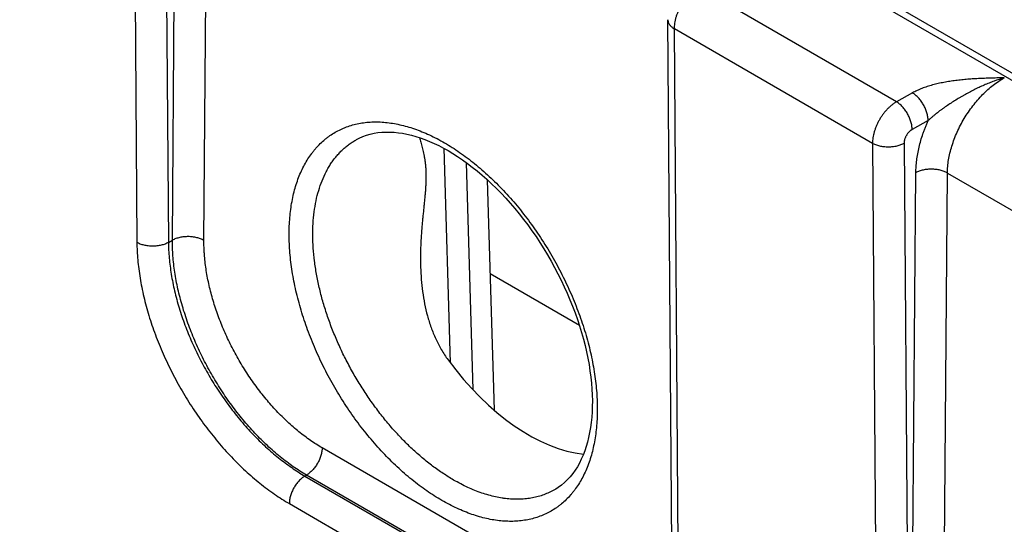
# Model space of a CAD drawing. Header units: inches. Extents: x 0 to 34, y 0 to 22.
# Tile 51 of 68: x 25.155 to 26.03, y 16.771 to 17.22. Entities that reach past the tile are written whole.
import ezdxf

# ---------------------------------------------------------------- set-up
doc = ezdxf.new("R2010")
doc.units = ezdxf.units.IN
doc.header["$LTSCALE"] = 1.87
doc.header["$MEASUREMENT"] = 0
doc.layers.get('0').update_dxf_attribs({"linetype": 'CONTINUOUS'})

msp = doc.modelspace()

# ---------------------------------------------------------------- linework, layer by layer
at = {"color": 7, "linetype": 'CONTINUOUS'}
for p, q in [((23.95299, 18.36918), (26.54822, 16.87073)), ((23.9625, 18.37012), (26.55773, 16.87167)), ((25.25559, 17.48944), (25.2592, 17.02171)), ((25.28363, 17.48944), (25.28724, 17.02171)), ((25.29076, 17.02374), (25.29412, 17.46335)), ((25.31879, 17.02346), (25.32216, 17.46307)), ((25.93453, 17.14663), (25.7582, 17.24845)), ((25.73474, 16.75191), (25.73125, 17.21958)), ((25.7406, 16.74376), (25.73711, 17.21142)), ((25.9132, 17.10975), (25.73711, 17.21142)), ((25.94875, 17.15456), (25.93453, 17.14663)), ((25.96264, 17.12992), (25.94843, 17.122)), ((25.53205, 17.10536), (25.53781, 16.91476)), ((25.9132, 17.10975), (25.91681, 16.64201)), ((25.94124, 17.10975), (25.94485, 16.64202)), ((25.55187, 17.09278), (25.55797, 16.89084)), ((25.94837, 16.64405), (25.95173, 17.08366)), ((25.9764, 16.64376), (25.97977, 17.08337)), ((25.97977, 17.08337), (26.38959, 16.84675)), ((25.57065, 17.07745), (25.57684, 16.87271)), ((25.28724, 17.02171), (25.29076, 17.02374)), ((25.65263, 16.94783), (25.57319, 16.9937)), ((25.63655, 16.71645), (25.4239, 16.83923)), ((25.40862, 16.81422), (25.41001, 16.81502)), ((25.40862, 16.81422), (25.62132, 16.69141)), ((25.62266, 16.69224), (25.41001, 16.81502)), ((25.63158, 16.80269), (25.63157, 16.80269)), ((25.39473, 16.78973), (25.60742, 16.66692))]:
    msp.add_line(p, q, dxfattribs=at)
for points in [[(25.45457, 17.11317), (25.45689, 17.11437), (25.46005, 17.11577), (25.46329, 17.11695), (25.4666, 17.11793), (25.46999, 17.1187), (25.47346, 17.11927), (25.47698, 17.11964), (25.48057, 17.11982), (25.48421, 17.1198), (25.4879, 17.11961), (25.49164, 17.11923), (25.49544, 17.11867), (25.4993, 17.11792), (25.50321, 17.117), (25.50717, 17.1159), (25.51117, 17.11461), (25.51522, 17.11315), (25.51931, 17.11151), (25.52343, 17.10969), (25.52759, 17.10769), (25.53177, 17.10551), (25.53583, 17.10325)], [(25.53583, 17.10325), (25.54, 17.10076), (25.54434, 17.098), (25.54869, 17.09506), (25.55303, 17.09194), (25.55737, 17.08865), (25.5617, 17.0852), (25.56601, 17.08157), (25.57029, 17.07778), (25.57455, 17.07384), (25.57876, 17.06974), (25.58294, 17.06549), (25.58706, 17.0611), (25.59113, 17.05657), (25.59513, 17.05191), (25.59907, 17.04713), (25.60294, 17.04223), (25.60672, 17.03722), (25.61042, 17.0321), (25.61403, 17.02688), (25.61755, 17.02157), (25.62097, 17.01617), (25.62429, 17.01069), (25.62749, 17.00515), (25.63059, 16.99954), (25.63357, 16.99387), (25.63642, 16.98816), (25.63915, 16.98241), (25.64175, 16.97663), (25.64423, 16.97082), (25.64657, 16.96499), (25.64877, 16.95916), (25.65083, 16.95332), (25.65274, 16.94749), (25.65452, 16.94168), (25.65614, 16.9359), (25.65762, 16.93015), (25.65894, 16.92444), (25.66012, 16.91878), (25.66114, 16.91317), (25.66202, 16.90763), (25.66274, 16.90216), (25.66331, 16.89677), (25.66372, 16.89146), (25.66399, 16.88624), (25.66411, 16.88111), (25.66408, 16.87609), (25.66389, 16.87117), (25.66357, 16.86638), (25.6631, 16.86172), (25.66248, 16.85718), (25.66173, 16.85276), (25.66083, 16.84848), (25.6598, 16.84434), (25.65863, 16.84033), (25.65733, 16.83648), (25.65589, 16.83277), (25.65432, 16.82921), (25.65261, 16.82578), (25.65077, 16.82251), (25.64879, 16.8194), (25.64667, 16.81645), (25.6444, 16.81364), (25.64197, 16.81099), (25.6394, 16.80852), (25.63669, 16.80623), (25.63383, 16.80414), (25.63157, 16.80269)]]:
    msp.add_lwpolyline(points, dxfattribs=at)
msp.add_ellipse((25.60541, 16.99399), major_axis=(-0.09085, 0.15209), ratio=0.567171, start_param=1.741176, end_param=2.748438, dxfattribs=at)
for points, knots in [([(25.73711, 17.21142), (25.73711, 17.21224), (25.73717, 17.21392), (25.73746, 17.21649), (25.73795, 17.21912), (25.73864, 17.2218), (25.73952, 17.2245), (25.74058, 17.22719), (25.74181, 17.22985), (25.7432, 17.23246), (25.74473, 17.23498), (25.7464, 17.2374), (25.74817, 17.23969), (25.75005, 17.24182), (25.752, 17.24379), (25.75402, 17.24556), (25.75575, 17.24687), (25.75715, 17.24781), (25.75785, 17.24824), (25.7582, 17.24845)], [0, 0, 0, 0, 0.055681, 0.113909, 0.174443, 0.236984, 0.301184, 0.366662, 0.433007, 0.499795, 0.566589, 0.632956, 0.698468, 0.762714, 0.825314, 0.885917, 0.944223, 0.972442, 1, 1, 1, 1]), ([(25.73125, 17.21958), (25.73126, 17.21939), (25.73128, 17.21901), (25.73135, 17.21844), (25.73147, 17.21787), (25.7317, 17.21712), (25.73211, 17.21619), (25.73278, 17.21512), (25.73363, 17.2141), (25.73464, 17.21313), (25.73581, 17.21222), (25.73666, 17.21168), (25.73711, 17.21142)], [0, 0, 0, 0, 0.054154, 0.108559, 0.163459, 0.219085, 0.33329, 0.452754, 0.578598, 0.711556, 0.852005, 1, 1, 1, 1]), ([(26.03038, 17.16797), (26.02857, 17.16793), (26.02495, 17.16785), (26.01953, 17.16771), (26.0141, 17.16754), (26.00869, 17.16731), (26.00328, 17.16702), (25.9979, 17.16664), (25.99253, 17.16616), (25.98809, 17.16566), (25.98456, 17.16519), (25.98193, 17.1648), (25.97932, 17.16437), (25.97673, 17.1639), (25.97416, 17.16339), (25.97079, 17.16266), (25.96666, 17.16163), (25.96184, 17.16019), (25.95797, 17.15882), (25.95498, 17.1576), (25.95283, 17.15665), (25.95076, 17.15564), (25.94941, 17.15493), (25.94875, 17.15456)], [0, 0, 0, 0, 0.065012, 0.130014, 0.194993, 0.259926, 0.32478, 0.389504, 0.454027, 0.518257, 0.550226, 0.582073, 0.613778, 0.645319, 0.676671, 0.707808, 0.769315, 0.829584, 0.888328, 0.917035, 0.945243, 0.972911, 1, 1, 1, 1]), ([(26.03038, 17.16797), (26.02733, 17.1671), (26.02279, 17.16562), (26.01681, 17.16335), (26.01233, 17.16149), (26.00788, 17.15948), (26.00346, 17.15734), (25.99907, 17.15507), (25.99546, 17.15308), (25.99259, 17.15143), (25.98973, 17.14975), (25.9862, 17.14759), (25.98202, 17.1449), (25.97859, 17.14258), (25.97588, 17.14067), (25.97322, 17.13874), (25.9706, 17.13676), (25.96806, 17.13471), (25.9662, 17.13315), (25.96439, 17.13156), (25.96322, 17.13047), (25.96264, 17.12992)], [0, 0, 0, 0, 0.121355, 0.182864, 0.244854, 0.307266, 0.370038, 0.433101, 0.496388, 0.528094, 0.559831, 0.623357, 0.686894, 0.750352, 0.782016, 0.813612, 0.876499, 0.907729, 0.938759, 0.969537, 1, 1, 1, 1]), ([(25.97977, 17.08337), (25.97978, 17.08529), (25.97998, 17.08919), (25.98076, 17.09512), (25.982, 17.1012), (25.9837, 17.10736), (25.98584, 17.11356), (25.9884, 17.11974), (25.99136, 17.12583), (25.99469, 17.13177), (25.99836, 17.13752), (26.00233, 17.14301), (26.00657, 17.1482), (26.01103, 17.15304), (26.01567, 17.15748), (26.02045, 17.16147), (26.02533, 17.16499), (26.02869, 17.16704), (26.03038, 17.16797)], [0, 0, 0, 0, 0.055899, 0.114224, 0.174747, 0.237189, 0.301222, 0.366486, 0.432595, 0.499145, 0.565725, 0.631922, 0.697331, 0.761564, 0.824256, 0.885075, 0.943735, 1, 1, 1, 1]), ([(25.96264, 17.12992), (25.96264, 17.13047), (25.9626, 17.13159), (25.96239, 17.13329), (25.96206, 17.13505), (25.9616, 17.13683), (25.96102, 17.13862), (25.96032, 17.14041), (25.9595, 17.14218), (25.95859, 17.14391), (25.95758, 17.14559), (25.95649, 17.1472), (25.95532, 17.14872), (25.95409, 17.15014), (25.95281, 17.15145), (25.95149, 17.15263), (25.95015, 17.15367), (25.94922, 17.15428), (25.94875, 17.15456)], [0, 0, 0, 0, 0.055931, 0.1144, 0.175156, 0.23789, 0.302248, 0.367845, 0.434268, 0.501088, 0.56787, 0.63418, 0.69959, 0.763693, 0.826108, 0.886487, 0.944531, 1, 1, 1, 1]), ([(25.93453, 17.14663), (25.93418, 17.14643), (25.93347, 17.146), (25.93205, 17.14508), (25.9303, 17.14377), (25.92826, 17.14202), (25.92629, 17.14007), (25.92439, 17.13794), (25.92259, 17.13567), (25.92091, 17.13326), (25.91936, 17.13075), (25.91795, 17.12815), (25.91671, 17.1255), (25.91564, 17.12281), (25.91475, 17.12012), (25.91405, 17.11744), (25.91355, 17.11481), (25.9133, 17.11266), (25.91321, 17.11098), (25.9132, 17.11016), (25.9132, 17.10975)], [0, 0, 0, 0, 0.027687, 0.056023, 0.114526, 0.175278, 0.23798, 0.302288, 0.36782, 0.434172, 0.500922, 0.567639, 0.633895, 0.699269, 0.76336, 0.825791, 0.886224, 0.944367, 0.972511, 1, 1, 1, 1]), ([(25.94843, 17.122), (25.94843, 17.12255), (25.94838, 17.12367), (25.94818, 17.12537), (25.94785, 17.12712), (25.94739, 17.1289), (25.9468, 17.13069), (25.9461, 17.13249), (25.94529, 17.13425), (25.94438, 17.13599), (25.94337, 17.13766), (25.94227, 17.13927), (25.94111, 17.14079), (25.93988, 17.14221), (25.9386, 17.14352), (25.93728, 17.1447), (25.93593, 17.14574), (25.935, 17.14636), (25.93454, 17.14663)], [0, 0, 0, 0, 0.055931, 0.1144, 0.175156, 0.23789, 0.302249, 0.367845, 0.434268, 0.501088, 0.56787, 0.63418, 0.69959, 0.763694, 0.826108, 0.886487, 0.944531, 1, 1, 1, 1]), ([(25.53034, 16.79253), (25.52807, 16.79384), (25.52354, 16.79659), (25.51684, 16.80103), (25.51018, 16.80584), (25.50356, 16.811), (25.49702, 16.8165), (25.49056, 16.82232), (25.4842, 16.82845), (25.47582, 16.83708), (25.46569, 16.84854), (25.45619, 16.86071), (25.44893, 16.87089), (25.44191, 16.88137), (25.43368, 16.89489), (25.42623, 16.90885), (25.42077, 16.92024), (25.41695, 16.92885), (25.4134, 16.93751), (25.41014, 16.9462), (25.40717, 16.9549), (25.4045, 16.9636), (25.40213, 16.97227), (25.40008, 16.98089), (25.39834, 16.98943), (25.39692, 16.99789), (25.39582, 17.00623), (25.39506, 17.01445), (25.39462, 17.02251), (25.39451, 17.0304), (25.39473, 17.0381), (25.39528, 17.04559), (25.39615, 17.05285), (25.39735, 17.05988), (25.39888, 17.06664), (25.40073, 17.07312), (25.40289, 17.07932), (25.40536, 17.0852), (25.40814, 17.09077), (25.41121, 17.096), (25.41403, 17.10009), (25.41643, 17.10317), (25.4189, 17.10611), (25.42216, 17.10955), (25.42566, 17.1127), (25.42858, 17.11502), (25.43158, 17.1172), (25.43548, 17.11968), (25.43958, 17.12182), (25.44297, 17.12333), (25.44643, 17.1247), (25.4509, 17.12615), (25.45645, 17.12747), (25.46217, 17.12835), (25.46806, 17.12882), (25.4741, 17.12885), (25.48028, 17.12845), (25.48658, 17.12763), (25.49299, 17.12639), (25.49949, 17.12472), (25.50606, 17.12263), (25.5127, 17.12013), (25.51938, 17.11723), (25.52609, 17.11393), (25.53051, 17.1115), (25.53273, 17.11022)], [0, 0, 0, 0, 0.01604, 0.032455, 0.049231, 0.066353, 0.083803, 0.10156, 0.119603, 0.137907, 0.175194, 0.213211, 0.232422, 0.251729, 0.2905, 0.329282, 0.348602, 0.367833, 0.386944, 0.405907, 0.424692, 0.443272, 0.46162, 0.47971, 0.49752, 0.515026, 0.532207, 0.549046, 0.565526, 0.581634, 0.597357, 0.612688, 0.627624, 0.642161, 0.656303, 0.670058, 0.683436, 0.696454, 0.709132, 0.721498, 0.733583, 0.739533, 0.745425, 0.757062, 0.768541, 0.774238, 0.779914, 0.791226, 0.802534, 0.808204, 0.813892, 0.825348, 0.836953, 0.848753, 0.860792, 0.873105, 0.885726, 0.898681, 0.911994, 0.92568, 0.939753, 0.95422, 0.969084, 0.984346, 1, 1, 1, 1]), ([(25.95173, 17.08366), (25.95175, 17.08547), (25.9519, 17.08916), (25.95245, 17.09476), (25.95334, 17.10049), (25.95456, 17.10631), (25.95611, 17.1122), (25.95766, 17.11712), (25.95905, 17.12106), (25.96017, 17.12402), (25.96137, 17.12698), (25.96221, 17.12895), (25.96264, 17.12992)], [0, 0, 0, 0, 0.113799, 0.231376, 0.3525, 0.476886, 0.604208, 0.734101, 0.799892, 0.866175, 0.932896, 1, 1, 1, 1]), ([(25.51044, 17.11486), (25.51063, 17.11418), (25.51102, 17.11278), (25.51162, 17.11065), (25.51223, 17.10842), (25.51285, 17.10609), (25.51346, 17.10365), (25.51405, 17.10109), (25.5146, 17.09838), (25.51509, 17.09553), (25.51552, 17.09253), (25.51585, 17.08936), (25.51608, 17.08602), (25.5162, 17.08254), (25.51621, 17.07891), (25.51611, 17.07515), (25.51591, 17.07129), (25.51564, 17.06735), (25.5153, 17.06333), (25.51491, 17.05926), (25.5145, 17.05514), (25.51408, 17.05099), (25.51365, 17.04681), (25.51324, 17.0426), (25.51284, 17.03837), (25.51236, 17.03271), (25.51185, 17.02559), (25.51144, 17.01703), (25.51126, 17.00844), (25.51133, 17.0027), (25.51142, 16.99984)], [0, 0, 0, 0, 0.018358, 0.03747, 0.057383, 0.078153, 0.099848, 0.122542, 0.14632, 0.171269, 0.197468, 0.224977, 0.253819, 0.283966, 0.315337, 0.347805, 0.381218, 0.415417, 0.450253, 0.485597, 0.521342, 0.557402, 0.59371, 0.630213, 0.666871, 0.70365, 0.777474, 0.851537, 0.925736, 1, 1, 1, 1]), ([(25.94843, 17.122), (25.94819, 17.12186), (25.9477, 17.12157), (25.94675, 17.12087), (25.94585, 17.12005), (25.94501, 17.11913), (25.9444, 17.11837), (25.94384, 17.11757), (25.94331, 17.11674), (25.94284, 17.11588), (25.94242, 17.11499), (25.94206, 17.1141), (25.94176, 17.1132), (25.94152, 17.11231), (25.94138, 17.11158), (25.9413, 17.111), (25.94126, 17.11058), (25.94124, 17.11016), (25.94123, 17.10989), (25.94124, 17.10975)], [0, 0, 0, 0, 0.056257, 0.114958, 0.238601, 0.302971, 0.368526, 0.434869, 0.50158, 0.568234, 0.634406, 0.699684, 0.763676, 0.826005, 0.886345, 0.915684, 0.944419, 0.972534, 1, 1, 1, 1]), ([(25.54076, 16.81068), (25.53758, 16.81252), (25.53125, 16.81646), (25.52197, 16.82303), (25.51281, 16.83034), (25.5038, 16.83834), (25.495, 16.84699), (25.48646, 16.85624), (25.47822, 16.86605), (25.47033, 16.87635), (25.46283, 16.88709), (25.45576, 16.89821), (25.44916, 16.90966), (25.44307, 16.92137), (25.43752, 16.93327), (25.43253, 16.9453), (25.42815, 16.9574), (25.42438, 16.9695), (25.42126, 16.98153), (25.4188, 16.99343), (25.417, 17.00514), (25.41589, 17.01658), (25.41547, 17.0277), (25.41574, 17.03844), (25.4167, 17.04874), (25.41834, 17.05854), (25.42066, 17.06779), (25.42365, 17.07644), (25.42671, 17.08318), (25.42948, 17.08821), (25.43169, 17.09176), (25.43406, 17.09513), (25.43657, 17.09831), (25.43923, 17.1013), (25.44202, 17.10409), (25.44496, 17.10668), (25.44803, 17.10907), (25.45123, 17.11124), (25.45344, 17.11255), (25.45457, 17.11317)], [0, 0, 0, 0, 0.030632, 0.062318, 0.094992, 0.128573, 0.162969, 0.198076, 0.23378, 0.269961, 0.306494, 0.343249, 0.380094, 0.416895, 0.453521, 0.489839, 0.525724, 0.561052, 0.595708, 0.629585, 0.662585, 0.694624, 0.725631, 0.75555, 0.784346, 0.812006, 0.838539, 0.863986, 0.888413, 0.900279, 0.911932, 0.923389, 0.93467, 0.945797, 0.956793, 0.967685, 0.978498, 0.98926, 1, 1, 1, 1]), ([(25.53273, 17.11022), (25.535, 17.10891), (25.53953, 17.10616), (25.54623, 17.10171), (25.55289, 17.0969), (25.5595, 17.09174), (25.56604, 17.08625), (25.5725, 17.08043), (25.57887, 17.07429), (25.58725, 17.06567), (25.59531, 17.05654), (25.60303, 17.04697), (25.60867, 17.03952), (25.61413, 17.03186), (25.62116, 17.02137), (25.62774, 17.01056), (25.63386, 16.99947), (25.63821, 16.99104), (25.6423, 16.98251), (25.64612, 16.9739), (25.64966, 16.96524), (25.65293, 16.95655), (25.6559, 16.94784), (25.65857, 16.93914), (25.66094, 16.93048), (25.66299, 16.92186), (25.66473, 16.91331), (25.66615, 16.90486), (25.66724, 16.89651), (25.66801, 16.8883), (25.66845, 16.88024), (25.66856, 16.87235), (25.66834, 16.86465), (25.66779, 16.85716), (25.66691, 16.84989), (25.66571, 16.84287), (25.66418, 16.83611), (25.66234, 16.82962), (25.66018, 16.82343), (25.6577, 16.81754), (25.65493, 16.81198), (25.65185, 16.80675), (25.64903, 16.80266), (25.64663, 16.79957), (25.64417, 16.79664), (25.64091, 16.79319), (25.63741, 16.79004), (25.63448, 16.78772), (25.63149, 16.78555), (25.62758, 16.78307), (25.62266, 16.78049), (25.61751, 16.77834), (25.61216, 16.7766), (25.60662, 16.77528), (25.60089, 16.77439), (25.595, 16.77393), (25.58896, 16.7739), (25.58278, 16.77429), (25.57648, 16.77511), (25.57008, 16.77636), (25.56358, 16.77803), (25.557, 16.78011), (25.55037, 16.78261), (25.54369, 16.78552), (25.53698, 16.78882), (25.53255, 16.79125), (25.53034, 16.79253)], [0, 0, 0, 0, 0.01604, 0.032454, 0.049231, 0.066353, 0.083802, 0.10156, 0.119602, 0.137906, 0.175193, 0.194126, 0.213214, 0.232425, 0.251732, 0.290503, 0.30991, 0.329289, 0.348608, 0.367839, 0.38695, 0.405913, 0.424698, 0.443277, 0.461625, 0.479716, 0.497525, 0.515031, 0.532213, 0.549051, 0.565531, 0.581638, 0.597362, 0.612693, 0.627628, 0.642166, 0.656308, 0.670062, 0.683441, 0.696458, 0.709137, 0.721503, 0.733587, 0.739536, 0.745429, 0.757066, 0.768545, 0.774242, 0.779917, 0.79123, 0.802537, 0.813893, 0.825349, 0.836954, 0.848754, 0.860792, 0.873106, 0.885726, 0.898682, 0.911994, 0.925681, 0.939753, 0.95422, 0.969084, 0.984346, 1, 1, 1, 1]), ([(25.94124, 17.10975), (25.94076, 17.10948), (25.93976, 17.10897), (25.93819, 17.10831), (25.93651, 17.10773), (25.93474, 17.10726), (25.93291, 17.10688), (25.93102, 17.10661), (25.9291, 17.10645), (25.92717, 17.10639), (25.92523, 17.10645), (25.92332, 17.10661), (25.92144, 17.10688), (25.91962, 17.10726), (25.91787, 17.10773), (25.91621, 17.1083), (25.91465, 17.10897), (25.91367, 17.10948), (25.9132, 17.10975)], [0, 0, 0, 0, 0.056387, 0.115174, 0.176119, 0.238927, 0.30326, 0.36875, 0.435005, 0.501617, 0.568173, 0.634259, 0.699472, 0.763426, 0.825759, 0.886144, 0.9443, 1, 1, 1, 1]), ([(25.97977, 17.08337), (25.9793, 17.08365), (25.97832, 17.08416), (25.97676, 17.08483), (25.9751, 17.08541), (25.97335, 17.08589), (25.97153, 17.08628), (25.96965, 17.08656), (25.96774, 17.08674), (25.9658, 17.08682), (25.96387, 17.08678), (25.96195, 17.08664), (25.96006, 17.0864), (25.95823, 17.08605), (25.95646, 17.0856), (25.95478, 17.08505), (25.95321, 17.08441), (25.95221, 17.08392), (25.95173, 17.08366)], [0, 0, 0, 0, 0.055795, 0.11408, 0.174617, 0.237111, 0.301226, 0.366589, 0.432804, 0.49946, 0.566134, 0.632405, 0.697861, 0.762102, 0.824755, 0.885479, 0.943975, 1, 1, 1, 1]), ([(25.31879, 17.02346), (25.31833, 17.02373), (25.31734, 17.02424), (25.31579, 17.02491), (25.31412, 17.02549), (25.31237, 17.02597), (25.31055, 17.02636), (25.30868, 17.02665), (25.30676, 17.02682), (25.30483, 17.0269), (25.30289, 17.02686), (25.30097, 17.02672), (25.29908, 17.02648), (25.29725, 17.02613), (25.29549, 17.02568), (25.29381, 17.02513), (25.29223, 17.02449), (25.29124, 17.024), (25.29076, 17.02374)], [0, 0, 0, 0, 0.055795, 0.11408, 0.174617, 0.237111, 0.301226, 0.366589, 0.432804, 0.49946, 0.566134, 0.632405, 0.697861, 0.762102, 0.824755, 0.885479, 0.943975, 1, 1, 1, 1]), ([(25.28724, 17.02171), (25.28676, 17.02144), (25.28577, 17.02093), (25.28419, 17.02026), (25.28251, 17.01969), (25.28075, 17.01921), (25.27891, 17.01884), (25.27703, 17.01857), (25.27511, 17.0184), (25.27317, 17.01835), (25.27124, 17.0184), (25.26932, 17.01857), (25.26744, 17.01884), (25.26562, 17.01921), (25.26387, 17.01969), (25.26221, 17.02026), (25.26065, 17.02092), (25.25967, 17.02144), (25.2592, 17.02171)], [0, 0, 0, 0, 0.056387, 0.115174, 0.176119, 0.238927, 0.30326, 0.36875, 0.435005, 0.501617, 0.568173, 0.634259, 0.699472, 0.763426, 0.825759, 0.886144, 0.9443, 1, 1, 1, 1]), ([(25.2592, 17.02171), (25.25922, 17.01915), (25.25937, 17.01397), (25.25992, 17.00613), (25.26079, 16.99814), (25.26198, 16.99003), (25.26348, 16.9818), (25.2653, 16.97348), (25.26742, 16.96509), (25.26985, 16.95665), (25.27258, 16.94818), (25.2756, 16.93971), (25.2789, 16.93124), (25.28368, 16.91996), (25.28898, 16.90882), (25.29477, 16.89788), (25.29935, 16.88977), (25.30417, 16.88179), (25.31086, 16.87137), (25.31796, 16.86128), (25.32545, 16.85156), (25.33121, 16.84451), (25.33712, 16.83771), (25.34317, 16.83116), (25.34934, 16.82488), (25.35562, 16.81889), (25.36198, 16.8132), (25.36842, 16.80782), (25.37493, 16.80277), (25.38148, 16.79807), (25.38805, 16.79371), (25.3925, 16.79101), (25.39473, 16.78973)], [0, 0, 0, 0, 0.027501, 0.05566, 0.084455, 0.113858, 0.143835, 0.174352, 0.20537, 0.236846, 0.268737, 0.300996, 0.333575, 0.366423, 0.432716, 0.46606, 0.499464, 0.532872, 0.566231, 0.632578, 0.665467, 0.698096, 0.730414, 0.762371, 0.793922, 0.825023, 0.855629, 0.885703, 0.915208, 0.944111, 0.972382, 1, 1, 1, 1]), ([(25.28724, 17.02171), (25.28727, 17.01708), (25.28762, 17.01004), (25.28864, 17.00062), (25.2897, 16.99335), (25.29104, 16.98599), (25.29267, 16.97854), (25.29456, 16.97104), (25.29674, 16.96349), (25.29918, 16.95591), (25.30187, 16.94832), (25.30483, 16.94075), (25.30803, 16.9332), (25.31147, 16.9257), (25.31514, 16.91826), (25.31904, 16.9109), (25.32315, 16.90365), (25.32746, 16.89651), (25.33196, 16.88951), (25.33665, 16.88266), (25.34151, 16.87598), (25.34652, 16.86948), (25.35169, 16.86318), (25.35699, 16.85709), (25.36241, 16.85124), (25.36794, 16.84562), (25.37356, 16.84027), (25.37927, 16.83518), (25.38504, 16.83038), (25.39087, 16.82587), (25.39861, 16.82033), (25.40459, 16.81654), (25.40862, 16.81422)], [0, 0, 0, 0, 0.05566, 0.084457, 0.11386, 0.143836, 0.174351, 0.205364, 0.236836, 0.268721, 0.300973, 0.333544, 0.366385, 0.399444, 0.432669, 0.466006, 0.499402, 0.532804, 0.566157, 0.599407, 0.632501, 0.665388, 0.698015, 0.730333, 0.762292, 0.793847, 0.824952, 0.855566, 0.88565, 0.915167, 0.944084, 1, 1, 1, 1]), ([(25.41001, 16.81502), (25.40599, 16.81735), (25.40004, 16.82115), (25.39235, 16.82673), (25.38655, 16.83126), (25.38082, 16.83609), (25.37516, 16.8412), (25.36958, 16.84658), (25.3641, 16.85223), (25.35874, 16.85811), (25.3535, 16.86423), (25.34839, 16.87057), (25.34344, 16.87711), (25.33865, 16.88383), (25.33403, 16.89072), (25.3296, 16.89776), (25.32536, 16.90494), (25.32133, 16.91224), (25.31751, 16.91964), (25.31391, 16.92712), (25.31055, 16.93467), (25.30743, 16.94226), (25.30456, 16.94989), (25.30195, 16.95752), (25.29959, 16.96515), (25.2975, 16.97274), (25.29569, 16.9803), (25.29415, 16.98779), (25.29289, 16.9952), (25.29192, 17.00251), (25.29101, 17.012), (25.29074, 17.01908), (25.29076, 17.02374)], [0, 0, 0, 0, 0.055761, 0.084598, 0.114032, 0.144033, 0.174565, 0.205591, 0.237068, 0.268954, 0.301203, 0.333767, 0.366596, 0.39964, 0.432847, 0.466165, 0.49954, 0.532919, 0.566248, 0.599475, 0.632547, 0.665411, 0.698018, 0.730317, 0.76226, 0.793802, 0.824898, 0.855507, 0.88559, 0.915112, 0.944041, 1, 1, 1, 1]), ([(25.4239, 16.83923), (25.42215, 16.84024), (25.41864, 16.84237), (25.41345, 16.84582), (25.40829, 16.84954), (25.40317, 16.85353), (25.39811, 16.85779), (25.3931, 16.8623), (25.38818, 16.86704), (25.38334, 16.87202), (25.3786, 16.87722), (25.3724, 16.88444), (25.36649, 16.89202), (25.36087, 16.8999), (25.35543, 16.90802), (25.35034, 16.91639), (25.3456, 16.92498), (25.34223, 16.93151), (25.33907, 16.93812), (25.33611, 16.94478), (25.33337, 16.95149), (25.33084, 16.95822), (25.32854, 16.96496), (25.32648, 16.97169), (25.32465, 16.9784), (25.32306, 16.98508), (25.32171, 16.99169), (25.32061, 16.99824), (25.31977, 17.0047), (25.31927, 17.01003), (25.319, 17.01423), (25.31887, 17.01734), (25.31879, 17.02041), (25.31879, 17.02244), (25.31879, 17.02346)], [0, 0, 0, 0, 0.027579, 0.0558, 0.084643, 0.114081, 0.144083, 0.174613, 0.205635, 0.237106, 0.268984, 0.301222, 0.366585, 0.399617, 0.432811, 0.499471, 0.532837, 0.566156, 0.599372, 0.632435, 0.665292, 0.697893, 0.730188, 0.76213, 0.793674, 0.824776, 0.855393, 0.885488, 0.915026, 0.943974, 0.958219, 0.972306, 0.986234, 1, 1, 1, 1]), ([(25.51142, 16.99984), (25.51153, 16.99619), (25.51192, 16.98889), (25.51307, 16.978), (25.51486, 16.9672), (25.51734, 16.95656), (25.5206, 16.94615), (25.52401, 16.93774), (25.52719, 16.93123), (25.52981, 16.92647), (25.53266, 16.92185), (25.53473, 16.91888), (25.5358, 16.91742)], [0, 0, 0, 0, 0.125597, 0.251111, 0.376461, 0.501595, 0.626483, 0.751129, 0.813391, 0.875615, 0.937812, 1, 1, 1, 1]), ([(25.4239, 16.83923), (25.4239, 16.83869), (25.42384, 16.83758), (25.42363, 16.83591), (25.42329, 16.83419), (25.42283, 16.83244), (25.42224, 16.83068), (25.42154, 16.82893), (25.42073, 16.8272), (25.41982, 16.8255), (25.41881, 16.82386), (25.41773, 16.82228), (25.41656, 16.82079), (25.41534, 16.81939), (25.41406, 16.81811), (25.41274, 16.81694), (25.4114, 16.81591), (25.41047, 16.8153), (25.41001, 16.81502)], [0, 0, 0, 0, 0.055929, 0.114298, 0.174873, 0.237366, 0.301446, 0.36675, 0.432888, 0.499458, 0.566046, 0.632241, 0.697637, 0.761844, 0.824496, 0.885259, 0.94384, 1, 1, 1, 1]), ([(25.40862, 16.81422), (25.40815, 16.81394), (25.40721, 16.81332), (25.40585, 16.81228), (25.40452, 16.81109), (25.40323, 16.80979), (25.402, 16.80837), (25.40082, 16.80686), (25.39973, 16.80526), (25.39872, 16.80359), (25.39781, 16.80187), (25.397, 16.80012), (25.39631, 16.79834), (25.39573, 16.79656), (25.39528, 16.7948), (25.39495, 16.79307), (25.39476, 16.79138), (25.39472, 16.79027), (25.39473, 16.78973)], [0, 0, 0, 0, 0.056255, 0.11496, 0.175868, 0.238679, 0.303049, 0.3686, 0.434934, 0.501633, 0.568275, 0.634438, 0.69971, 0.763696, 0.826028, 0.886371, 0.944438, 1, 1, 1, 1]), ([(25.63157, 16.80269), (25.63009, 16.80179), (25.62705, 16.80012), (25.62227, 16.79801), (25.61729, 16.79629), (25.61213, 16.79498), (25.60679, 16.79407), (25.60129, 16.79357), (25.59565, 16.79348), (25.59087, 16.79374), (25.58699, 16.79415), (25.58302, 16.7947), (25.57798, 16.79564), (25.5719, 16.79717), (25.56574, 16.7991), (25.55952, 16.80142), (25.55327, 16.80412), (25.54698, 16.80721), (25.54283, 16.80949), (25.54076, 16.81068)], [0, 0, 0, 0, 0.05428, 0.108732, 0.163613, 0.219171, 0.275638, 0.333226, 0.392125, 0.452498, 0.483287, 0.514493, 0.578206, 0.643733, 0.711136, 0.780455, 0.85171, 0.924898, 1, 1, 1, 1])]:
    msp.add_open_spline(points, degree=3, knots=knots, dxfattribs=at)

doc.saveas('drawing.dxf')
